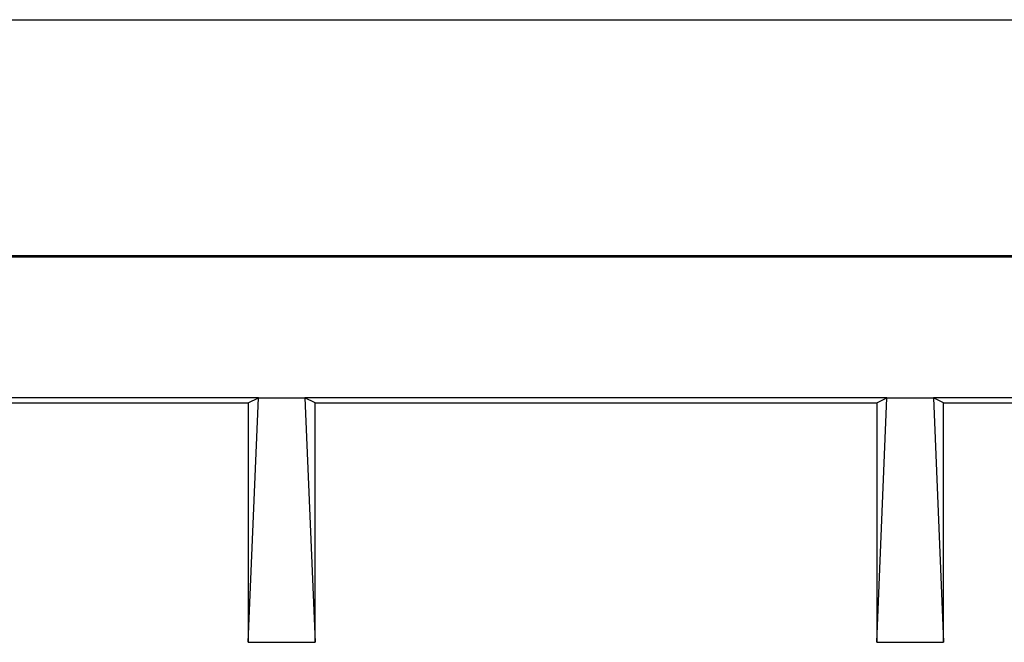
# Model space of a CAD drawing. Header units: inches. Extents: x -16 to 112, y -185 to -38.
# Tile 4 of 21: x 39 to 74, y -126 to -103. Entities that reach past the tile are written whole.
import ezdxf

# ---------------------------------------------------------------- set-up
doc = ezdxf.new("R2010")
doc.units = ezdxf.units.IN
doc.header["$MEASUREMENT"] = 0

# ---------------------------------------------------------------- blocks, each defined once
blk = doc.blocks.new('block 27')
at = {"color": 7, "lineweight": 25}
blk.add_lwpolyline([(93.879, -111.905), (2.169, -111.905)], dxfattribs=at)
blk = doc.blocks.new('block 36')
at = {"color": 7, "lineweight": 25}
blk.add_lwpolyline([(96.298, -111.849), (-0.251, -111.849)], dxfattribs=at)
blk = doc.blocks.new('block 44')
at = {"color": 7, "lineweight": 25}
blk.add_lwpolyline([(-0.251, -103.356), (96.298, -103.356)], dxfattribs=at)
blk = doc.blocks.new('block 110')
at = {"color": 7, "lineweight": 25}
blk.add_lwpolyline([(71.46, -116.956), (71.824, -125.756)], dxfattribs=at)
blk = doc.blocks.new('block 111')
at = {"color": 7, "lineweight": 25}
blk.add_lwpolyline([(69.423, -125.756), (71.824, -125.756)], dxfattribs=at)
blk = doc.blocks.new('block 112')
at = {"color": 7, "lineweight": 25}
blk.add_lwpolyline([(69.423, -125.756), (69.787, -116.956)], dxfattribs=at)
blk = doc.blocks.new('block 113')
at = {"color": 7, "lineweight": 25}
blk.add_lwpolyline([(69.787, -116.956), (71.46, -116.956)], dxfattribs=at)
blk = doc.blocks.new('block 114')
at = {"color": 7, "lineweight": 25}
blk.add_lwpolyline([(48.86, -116.956), (49.224, -125.756)], dxfattribs=at)
blk = doc.blocks.new('block 115')
at = {"color": 7, "lineweight": 25}
blk.add_lwpolyline([(46.823, -125.756), (49.224, -125.756)], dxfattribs=at)
blk = doc.blocks.new('block 116')
at = {"color": 7, "lineweight": 25}
blk.add_lwpolyline([(46.823, -125.756), (47.187, -116.956)], dxfattribs=at)
blk = doc.blocks.new('block 117')
at = {"color": 7, "lineweight": 25}
blk.add_lwpolyline([(47.187, -116.956), (48.86, -116.956)], dxfattribs=at)
blk = doc.blocks.new('block 118')
at = {"color": 7, "lineweight": 25}
blk.add_lwpolyline([(46.823, -117.138), (46.823, -125.756)], dxfattribs=at)
blk = doc.blocks.new('block 119')
at = {"color": 7, "lineweight": 25}
blk.add_lwpolyline([(46.823, -117.138), (47.187, -116.956)], dxfattribs=at)
blk = doc.blocks.new('block 123')
at = {"color": 7, "lineweight": 25}
blk.add_lwpolyline([(69.423, -117.138), (69.423, -125.756)], dxfattribs=at)
blk = doc.blocks.new('block 124')
at = {"color": 7, "lineweight": 25}
blk.add_lwpolyline([(69.423, -117.138), (69.787, -116.956)], dxfattribs=at)
blk = doc.blocks.new('block 125')
at = {"color": 7, "lineweight": 25}
blk.add_lwpolyline([(71.824, -117.138), (71.46, -116.956)], dxfattribs=at)
blk = doc.blocks.new('block 126')
at = {"color": 7, "lineweight": 25}
blk.add_lwpolyline([(71.824, -125.756), (71.824, -117.138)], dxfattribs=at)
blk = doc.blocks.new('block 140')
at = {"color": 7, "lineweight": 25}
blk.add_lwpolyline([(49.224, -117.138), (48.86, -116.956)], dxfattribs=at)
blk = doc.blocks.new('block 141')
at = {"color": 7, "lineweight": 25}
blk.add_lwpolyline([(49.224, -125.756), (49.224, -117.138)], dxfattribs=at)
blk = doc.blocks.new('block 144')
at = {"color": 7, "lineweight": 25}
blk.add_lwpolyline([(69.787, -116.956), (48.86, -116.956)], dxfattribs=at)
blk = doc.blocks.new('block 145')
at = {"color": 7, "lineweight": 25}
blk.add_lwpolyline([(49.224, -117.138), (69.423, -117.138)], dxfattribs=at)
blk = doc.blocks.new('block 146')
at = {"color": 7, "lineweight": 25}
blk.add_lwpolyline([(92.387, -116.956), (71.46, -116.956)], dxfattribs=at)
blk = doc.blocks.new('block 147')
at = {"color": 7, "lineweight": 25}
blk.add_lwpolyline([(71.824, -117.138), (92.023, -117.138)], dxfattribs=at)
blk = doc.blocks.new('block 150')
at = {"color": 7, "lineweight": 25}
blk.add_lwpolyline([(26.624, -117.138), (46.823, -117.138)], dxfattribs=at)
blk = doc.blocks.new('block 151')
at = {"color": 7, "lineweight": 25}
blk.add_lwpolyline([(47.187, -116.956), (26.26, -116.956)], dxfattribs=at)

msp = doc.modelspace()

# ---------------------------------------------------------------- block references
for name in ['block 44', 'block 36', 'block 27', 'block 151', 'block 150', 'block 116', 'block 119', 'block 118', 'block 117', 'block 114', 'block 140', 'block 144', 'block 141', 'block 145', 'block 112', 'block 124', 'block 123', 'block 113', 'block 110', 'block 125', 'block 146', 'block 126', 'block 147', 'block 115', 'block 111']:
    msp.add_blockref(name, (0, 0))

doc.saveas('drawing.dxf')
